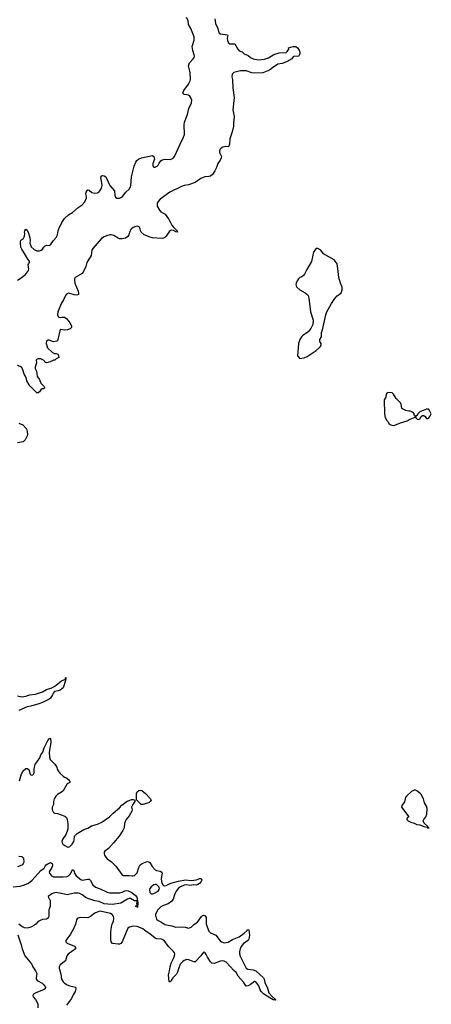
# Model space of a CAD drawing. Header units: inches. Extents: x 2220522 to 2384314, y 721474 to 893490.
# Tile 179 of 256: x 2320941 to 2326918, y 828723 to 843040. Entities that reach past the tile are written whole.
import ezdxf

# ---------------------------------------------------------------- set-up
doc = ezdxf.new("R2010")
doc.units = ezdxf.units.IN
doc.header["$MEASUREMENT"] = 0
for name, color, linetype in [('C3822', 7, 'Continuous'), ('C3823', 7, 'Continuous'), ('C3824', 7, 'Continuous')]:
    doc.layers.add(name, color=color, linetype=linetype)

msp = doc.modelspace()

# ---------------------------------------------------------------- linework, layer by layer
at = {"layer": 'C3822', "color": 5}
for points, elevation in [([(2321362, 830000), (2321361, 829990), (2321346, 829970), (2321330, 829961), (2321270, 829954), (2321237, 829943), (2321210, 829927), (2321174, 829890), (2321147, 829870), (2321112, 829848), (2321090, 829841), (2321050, 829832), (2321010, 829835), (2320970, 829856), (2320929, 829890)], 160), ([(2321969, 830000), (2321930, 829981), (2321817, 829984), (2321790, 829977), (2321775, 829965), (2321764, 829950), (2321752, 829890), (2321728, 829830), (2321678, 829742), (2321624, 829670), (2321613, 829650), (2321611, 829631), (2321630, 829610), (2321736, 829570), (2321751, 829550), (2321753, 829530), (2321645, 829450), (2321628, 829430), (2321604, 829356), (2321530, 829295), (2321515, 829270), (2321513, 829250), (2321539, 829159), (2321550, 829090), (2321573, 829050), (2321592, 829030), (2321630, 829004), (2321670, 828990), (2321730, 828979), (2321750, 828970), (2321758, 828950), (2321749, 828910), (2321718, 828862), (2321693, 828807), (2321633, 828730), (2321623, 828710)], 180), ([(2323640, 830000), (2323647, 829987), (2323649, 829889), (2323686, 829786), (2323710, 829764), (2323790, 829726), (2323850, 829646), (2323870, 829630), (2323910, 829618), (2323970, 829624), (2324030, 829664), (2324130, 829705), (2324202, 829758), (2324243, 829797), (2324250, 829810), (2324267, 829807), (2324279, 829730), (2324269, 829671), (2324257, 829650), (2324190, 829607), (2324156, 829564), (2324142, 829530), (2324132, 829490), (2324135, 829455), (2324144, 829424), (2324228, 829248), (2324253, 829233), (2324330, 829223), (2324368, 829210), (2324483, 829110), (2324492, 829090), (2324499, 829039), (2324539, 828959), (2324558, 828890), (2324602, 828842), (2324661, 828790), (2324650, 828784), (2324623, 828790), (2324487, 828870), (2324448, 828910), (2324433, 828933), (2324414, 828990), (2324370, 829049), (2324350, 829056), (2324293, 829010), (2324258, 828990), (2324228, 828988), (2324190, 829046), (2324115, 829130), (2324085, 829185), (2324050, 829215), (2324004, 829270), (2323937, 829337), (2323910, 829351), (2323890, 829355), (2323850, 829348), (2323770, 829316), (2323730, 829321), (2323710, 829339), (2323667, 829407), (2323650, 829449), (2323635, 829470), (2323630, 829476), (2323610, 829480), (2323570, 829427), (2323490, 829342), (2323470, 829339), (2323399, 829370), (2323370, 829374), (2323330, 829359), (2323310, 829346), (2323277, 829310), (2323265, 829290), (2323250, 829254), (2323232, 829190), (2323217, 829163), (2323167, 829110), (2323139, 829070), (2323130, 829048), (2323110, 829049), (2323100, 829150), (2323116, 829210), (2323124, 829270), (2323140, 829320), (2323177, 829390), (2323191, 829430), (2323192, 829450), (2323188, 829470), (2323175, 829490), (2323104, 829564), (2323038, 829650), (2323001, 829670), (2322930, 829676), (2322910, 829683), (2322830, 829749), (2322780, 829780), (2322730, 829821), (2322648, 829852), (2322590, 829860), (2322535, 829845), (2322512, 829828), (2322430, 829630), (2322412, 829608), (2322390, 829598), (2322370, 829597), (2322290, 829607), (2322270, 829629), (2322265, 829665), (2322266, 829770), (2322273, 829850), (2322284, 829890), (2322304, 829930), (2322309, 829970), (2322302, 830000)], 180), ([(2322916, 830000), (2322930, 829963), (2322950, 829940), (2322998, 829918), (2323050, 829882), (2323150, 829865), (2323210, 829844), (2323310, 829850), (2323346, 829846), (2323390, 829832), (2323407, 829833), (2323430, 829843), (2323470, 829882), (2323521, 829919), (2323582, 830000)], 180), ([(2320915, 829735), (2320963, 829590), (2320975, 829530), (2321017, 829430), (2321111, 829310), (2321123, 829290), (2321130, 829267), (2321173, 829210), (2321188, 829170), (2321179, 829110), (2321181, 829090), (2321196, 829070), (2321267, 829030), (2321287, 829010), (2321314, 828970), (2321311, 828950), (2321288, 828932), (2321176, 828890), (2321143, 828870), (2321131, 828850), (2321137, 828830), (2321170, 828794), (2321195, 828750), (2321204, 828724), (2321206, 828670)], 160)]:
    msp.add_lwpolyline(points, dxfattribs=dict(at, elevation=elevation))
at = {"layer": 'C3823', "color": 5}
for points, elevation in [([(2320907, 839253), (2320950, 839275), (2321023, 839337), (2321069, 839391), (2321075, 839410), (2321065, 839475), (2321070, 839490), (2321085, 839510), (2321083, 839530), (2321057, 839557), (2321010, 839642), (2320970, 839701), (2320959, 839730), (2320952, 839788), (2320953, 839810), (2320959, 839830), (2320970, 839845), (2320990, 839851), (2321009, 839891), (2321015, 839930), (2321012, 839950), (2321016, 839970), (2321030, 839993), (2321050, 839981), (2321070, 839936), (2321089, 839869), (2321093, 839830), (2321090, 839790), (2321102, 839750), (2321110, 839737), (2321150, 839700), (2321190, 839681), (2321230, 839680), (2321255, 839690), (2321270, 839701), (2321290, 839731), (2321310, 839751), (2321330, 839759), (2321370, 839757), (2321390, 839767), (2321430, 839830), (2321470, 839873), (2321490, 839910), (2321499, 839970), (2321510, 840000)], 180), ([(2322565, 840000), (2322562, 839998), (2322540, 839960), (2322528, 839910), (2322510, 839886), (2322477, 839863), (2322430, 839852), (2322390, 839855), (2322370, 839863), (2322310, 839901), (2322270, 839912), (2322250, 839911), (2322203, 839897), (2322170, 839884), (2322130, 839856), (2322005, 839715), (2321991, 839689), (2321977, 839610), (2321916, 839510), (2321900, 839450), (2321865, 839370), (2321850, 839350), (2321749, 839290), (2321738, 839270), (2321736, 839250), (2321743, 839210), (2321788, 839090), (2321795, 839065), (2321794, 839046), (2321783, 839037), (2321768, 839032), (2321730, 839037), (2321670, 839058), (2321650, 839061), (2321622, 839050), (2321605, 839030), (2321576, 838964), (2321550, 838919), (2321494, 838790), (2321490, 838750), (2321502, 838722), (2321510, 838714), (2321530, 838711), (2321555, 838715), (2321590, 838713), (2321627, 838690), (2321670, 838630), (2321691, 838590), (2321694, 838566), (2321676, 838544), (2321634, 838530), (2321590, 838526), (2321530, 838535), (2321497, 838390), (2321488, 838372), (2321476, 838364), (2321430, 838358), (2321370, 838382), (2321350, 838381), (2321328, 838370), (2321327, 838330), (2321345, 838270), (2321419, 838199), (2321448, 838188), (2321470, 838187), (2321495, 838175), (2321501, 838170), (2321511, 838129), (2321471, 838109), (2321452, 838090), (2321433, 838087), (2321384, 838064), (2321330, 838049), (2321310, 838055), (2321304, 838070), (2321286, 838090), (2321250, 838108), (2321210, 838110), (2321196, 838104), (2321182, 838090), (2321184, 838050), (2321165, 837985), (2321167, 837967), (2321187, 837930), (2321193, 837853), (2321227, 837807), (2321250, 837757), (2321294, 837710), (2321301, 837690), (2321299, 837681), (2321287, 837673), (2321265, 837670), (2321250, 837659), (2321231, 837629), (2321210, 837613), (2321190, 837612), (2321158, 837650), (2321093, 837710), (2321080, 837730), (2321047, 837790), (2321036, 837836), (2321007, 837887), (2320986, 837950), (2320970, 837981), (2320950, 837999), (2320910, 838011)], 180), ([(2323198, 840000), (2323230, 839970), (2323233, 839950), (2323210, 839956), (2323174, 839974), (2323150, 839979), (2323130, 839974), (2323117, 839963), (2323069, 839890), (2323050, 839871), (2323030, 839862), (2322998, 839858), (2322870, 839870), (2322837, 839877), (2322749, 839910), (2322706, 839950), (2322695, 839970), (2322689, 840000)], 180), ([(2320930, 837174), (2320987, 837150), (2321039, 837090), (2321052, 837052), (2321056, 837010), (2321051, 836989), (2321022, 836930), (2320990, 836904), (2320910, 836887)], 180), ([(2320910, 833210), (2320970, 833194), (2321030, 833201), (2321090, 833223), (2321170, 833231), (2321270, 833266), (2321330, 833298), (2321410, 833326), (2321451, 833349), (2321550, 833428), (2321608, 833452), (2321608, 833468), (2321613, 833473), (2321612, 833452), (2321604, 833436), (2321606, 833430), (2321570, 833324), (2321530, 833289), (2321501, 833279), (2321447, 833270), (2321431, 833250), (2321419, 833221), (2321387, 833173), (2321370, 833159), (2321271, 833110), (2321221, 833090), (2321104, 833056), (2321050, 833046), (2320930, 832995)], 180), ([(2320936, 831970), (2320966, 832074), (2320990, 832116), (2321030, 832151), (2321052, 832152), (2321075, 832135), (2321091, 832071), (2321101, 832061), (2321110, 832056), (2321130, 832059), (2321141, 832070), (2321152, 832090), (2321149, 832150), (2321164, 832210), (2321232, 832308), (2321250, 832351), (2321275, 832390), (2321298, 832450), (2321350, 832559), (2321370, 832585), (2321390, 832592), (2321392, 832530), (2321369, 832391), (2321374, 832314), (2321384, 832284), (2321402, 832262), (2321453, 832213), (2321479, 832170), (2321484, 832144), (2321498, 832118), (2321530, 832081), (2321570, 832041), (2321590, 832027), (2321610, 832021), (2321650, 831991), (2321658, 831978), (2321671, 831969), (2321670, 831948), (2321631, 831929), (2321570, 831829), (2321550, 831809), (2321490, 831775), (2321465, 831750), (2321442, 831710), (2321432, 831670), (2321432, 831628), (2321412, 831590), (2321412, 831550), (2321434, 831510), (2321450, 831502), (2321490, 831498), (2321598, 831458), (2321619, 831439), (2321630, 831410), (2321639, 831350), (2321638, 831270), (2321612, 831188), (2321576, 831144), (2321561, 831119), (2321555, 831090), (2321557, 831070), (2321568, 831050), (2321595, 831030), (2321630, 831014), (2321650, 831010), (2321670, 831017), (2321704, 831050), (2321726, 831090), (2321731, 831110), (2321735, 831170), (2321774, 831206), (2321873, 831267), (2321930, 831285), (2321984, 831316), (2322070, 831341), (2322133, 831370), (2322245, 831450), (2322297, 831503), (2322390, 831582), (2322423, 831617), (2322502, 831678), (2322570, 831702), (2322590, 831701), (2322612, 831692), (2322612, 831670), (2322583, 831630), (2322565, 831590), (2322573, 831550), (2322570, 831530), (2322530, 831461), (2322489, 831411), (2322478, 831390), (2322465, 831350), (2322456, 831290), (2322437, 831250), (2322386, 831170), (2322305, 831070), (2322230, 830988), (2322179, 830950), (2322170, 830933), (2322167, 830910), (2322174, 830890), (2322190, 830863), (2322210, 830839), (2322274, 830794), (2322337, 830730), (2322426, 830610), (2322450, 830597), (2322470, 830594), (2322530, 830595), (2322570, 830589), (2322590, 830590), (2322610, 830598), (2322630, 830615), (2322645, 830635), (2322670, 830713), (2322692, 830750), (2322720, 830770), (2322767, 830790), (2322790, 830797), (2322814, 830794), (2322830, 830784), (2322866, 830726), (2322910, 830680), (2322930, 830668), (2322979, 830659), (2323003, 830643), (2323010, 830630), (2322995, 830550), (2322998, 830510), (2323005, 830485), (2323021, 830461), (2323030, 830452), (2323050, 830444), (2323070, 830448), (2323134, 830486), (2323245, 830515), (2323350, 830532), (2323430, 830523), (2323470, 830526), (2323510, 830535), (2323550, 830552), (2323574, 830550), (2323584, 830530), (2323576, 830510), (2323550, 830478), (2323530, 830464), (2323510, 830457), (2323470, 830458), (2323410, 830452), (2323370, 830458), (2323330, 830455), (2323277, 830430), (2323249, 830410), (2323214, 830370), (2323196, 830330), (2323170, 830250), (2323150, 830224), (2323096, 830184), (2323030, 830159), (2322990, 830138), (2322970, 830123), (2322942, 830090), (2322911, 830030), (2322912, 830010), (2322916, 830000)], 180), ([(2320930, 830879), (2320970, 830871), (2320995, 830850), (2320999, 830790), (2320993, 830770), (2320982, 830758), (2320970, 830747), (2320910, 830721)], 160), ([(2320848, 830432), (2320950, 830439), (2321010, 830458), (2321070, 830485), (2321121, 830530), (2321249, 830670), (2321297, 830703), (2321309, 830730), (2321325, 830750), (2321350, 830767), (2321390, 830783), (2321411, 830771), (2321417, 830750), (2321416, 830736), (2321408, 830710), (2321371, 830650), (2321373, 830630), (2321404, 830590), (2321430, 830574), (2321570, 830574), (2321630, 830580), (2321650, 830590), (2321679, 830621), (2321710, 830681), (2321726, 830670), (2321736, 830630), (2321762, 830590), (2321830, 830537), (2321850, 830529), (2321930, 830544), (2321950, 830541), (2321970, 830522), (2322002, 830462), (2322044, 830424), (2322110, 830404), (2322210, 830352), (2322250, 830344), (2322395, 830345), (2322428, 830352), (2322470, 830375), (2322490, 830378), (2322514, 830374), (2322568, 830348), (2322624, 830304), (2322640, 830280), (2322645, 830245), (2322651, 830230), (2322655, 830190), (2322650, 830129), (2322642, 830142), (2322630, 830146), (2322630, 830150), (2322630, 830154), (2322642, 830158), (2322646, 830170), (2322642, 830190), (2322649, 830210), (2322647, 830227), (2322610, 830227), (2322550, 830261), (2322530, 830261), (2322506, 830254), (2322410, 830194), (2322290, 830175), (2322223, 830177), (2322170, 830182), (2322096, 830216), (2322030, 830228), (2321930, 830259), (2321908, 830270), (2321850, 830317), (2321815, 830335), (2321790, 830341), (2321730, 830339), (2321630, 830317), (2321610, 830318), (2321550, 830335), (2321490, 830346), (2321470, 830347), (2321430, 830339), (2321407, 830330), (2321356, 830290), (2321361, 830270), (2321370, 830261), (2321383, 830230), (2321386, 830174), (2321383, 830150), (2321362, 830090), (2321365, 830030), (2321362, 830000)], 160), ([(2322302, 830000), (2322300, 830010), (2322285, 830030), (2322261, 830041), (2322110, 830078), (2322090, 830074), (2322030, 830048), (2321970, 830000), (2321969, 830000)], 180), ([(2323582, 830000), (2323590, 830010), (2323610, 830020), (2323630, 830016), (2323640, 830000)], 180)]:
    msp.add_lwpolyline(points, dxfattribs=dict(at, elevation=elevation))
for points, elevation in [([(2325270, 839715), (2325246, 839714), (2325211, 839670), (2325201, 839639), (2325178, 839522), (2325110, 839409), (2325079, 839341), (2325062, 839318), (2325039, 839301), (2325010, 839289), (2324991, 839270), (2324970, 839242), (2324955, 839210), (2324951, 839190), (2324955, 839170), (2324967, 839150), (2325007, 839110), (2325085, 839070), (2325110, 839050), (2325128, 839028), (2325139, 838990), (2325162, 838790), (2325202, 838670), (2325200, 838610), (2325170, 838550), (2325130, 838501), (2325050, 838445), (2325035, 838430), (2325008, 838390), (2324991, 838331), (2324974, 838150), (2325010, 838112), (2325070, 838125), (2325116, 838144), (2325244, 838230), (2325292, 838268), (2325309, 838290), (2325317, 838310), (2325317, 838330), (2325301, 838361), (2325301, 838390), (2325324, 838430), (2325326, 838490), (2325339, 838530), (2325385, 838750), (2325399, 838790), (2325467, 838913), (2325515, 838985), (2325550, 839025), (2325578, 839042), (2325608, 839070), (2325622, 839110), (2325622, 839150), (2325599, 839210), (2325577, 839290), (2325563, 839423), (2325549, 839490), (2325509, 839550), (2325353, 839633), (2325315, 839690)], 220), ([(2326290, 837619), (2326272, 837610), (2326263, 837597), (2326259, 837550), (2326235, 837510), (2326241, 837310), (2326250, 837254), (2326271, 837211), (2326291, 837190), (2326302, 837170), (2326330, 837151), (2326350, 837145), (2326370, 837141), (2326390, 837146), (2326470, 837176), (2326570, 837206), (2326610, 837231), (2326682, 837258), (2326686, 837270), (2326682, 837282), (2326668, 837288), (2326668, 837310), (2326660, 837320), (2326636, 837336), (2326610, 837348), (2326590, 837348), (2326550, 837358), (2326490, 837388), (2326482, 837450), (2326469, 837470), (2326409, 837530), (2326370, 837595), (2326350, 837613)], 220), ([(2326850, 837375), (2326750, 837338), (2326722, 837310), (2326710, 837286), (2326698, 837282), (2326694, 837270), (2326694, 837250), (2326714, 837230), (2326730, 837225), (2326750, 837234), (2326769, 837271), (2326790, 837285), (2326810, 837285), (2326830, 837271), (2326850, 837241), (2326870, 837241), (2326882, 837250), (2326899, 837270), (2326918, 837310), (2326888, 837368), (2326875, 837375)], 220), ([(2322730, 831630), (2322707, 831630), (2322635, 831695), (2322639, 831790), (2322646, 831810), (2322670, 831831), (2322690, 831837), (2322713, 831833), (2322767, 831787), (2322841, 831710), (2322850, 831690), (2322838, 831670), (2322818, 831650)], 180), ([(2326690, 831837), (2326670, 831836), (2326630, 831816), (2326557, 831750), (2326545, 831730), (2326531, 831669), (2326490, 831615), (2326485, 831590), (2326591, 831450), (2326566, 831430), (2326563, 831417), (2326563, 831410), (2326581, 831390), (2326622, 831370), (2326670, 831356), (2326710, 831335), (2326754, 831334), (2326810, 831308), (2326858, 831298), (2326862, 831290), (2326870, 831287), (2326886, 831290), (2326875, 831295), (2326870, 831306), (2326866, 831306), (2326868, 831310), (2326817, 831357), (2326802, 831390), (2326809, 831410), (2326839, 831450), (2326853, 831490), (2326857, 831570), (2326850, 831606), (2326819, 831650), (2326805, 831710), (2326770, 831774), (2326757, 831790), (2326710, 831825)], 220), ([(2322910, 830467), (2322890, 830458), (2322849, 830431), (2322832, 830408), (2322826, 830390), (2322830, 830350), (2322850, 830330), (2322870, 830329), (2322890, 830336), (2322950, 830370), (2322967, 830390), (2322969, 830410), (2322962, 830430), (2322930, 830464)], 180)]:
    msp.add_lwpolyline(points, close=True, dxfattribs=dict(at, elevation=elevation))
at = {"layer": 'C3824', "color": 5, "elevation": 180}
for points in [[(2321510, 840000), (2321513, 840010), (2321551, 840090), (2321590, 840147), (2321650, 840204), (2321706, 840234), (2321789, 840310), (2321850, 840350), (2321888, 840392), (2321911, 840449), (2321911, 840471), (2321903, 840510), (2321906, 840530), (2321922, 840558), (2321930, 840565), (2321950, 840559), (2321988, 840528), (2322030, 840517), (2322070, 840522), (2322090, 840533), (2322107, 840550), (2322130, 840590), (2322137, 840630), (2322121, 840750), (2322132, 840768), (2322150, 840773), (2322170, 840770), (2322190, 840757), (2322252, 840630), (2322317, 840550), (2322322, 840482), (2322330, 840461), (2322350, 840444), (2322390, 840444), (2322410, 840452), (2322434, 840470), (2322481, 840530), (2322530, 840577), (2322550, 840608), (2322556, 840630), (2322567, 840753), (2322602, 840910), (2322630, 840970), (2322644, 840990), (2322667, 841010), (2322712, 841032), (2322870, 841064), (2322891, 841050), (2322900, 841010), (2322873, 840950), (2322874, 840914), (2322890, 840897), (2322910, 840896), (2322937, 840910), (2322950, 840923), (2322965, 840955), (2322990, 840986), (2323010, 841003), (2323050, 841013), (2323130, 841007), (2323170, 841025), (2323190, 841051), (2323270, 841230), (2323322, 841330), (2323332, 841370), (2323330, 841510), (2323333, 841550), (2323378, 841662), (2323399, 841750), (2323438, 841830), (2323439, 841870), (2323425, 841905), (2323410, 841927), (2323390, 841942), (2323370, 841949), (2323330, 841952), (2323312, 841970), (2323326, 842010), (2323390, 842102), (2323416, 842150), (2323421, 842170), (2323418, 842270), (2323390, 842370), (2323406, 842414), (2323462, 842470), (2323476, 842490), (2323480, 842510), (2323477, 842530), (2323456, 842590), (2323444, 842650), (2323476, 842744), (2323476, 842790), (2323425, 842910), (2323392, 842970), (2323389, 843030), (2323363, 843070)], [(2323775, 843050), (2323785, 842985), (2323817, 842910), (2323831, 842850), (2323856, 842836), (2323959, 842819), (2323965, 842810), (2323956, 842770), (2323958, 842730), (2323980, 842700), (2323991, 842691), (2324010, 842687), (2324050, 842691), (2324067, 842687), (2324107, 842610), (2324128, 842588), (2324170, 842573), (2324203, 842543), (2324258, 842518), (2324291, 842490), (2324331, 842470), (2324410, 842458), (2324494, 842466), (2324553, 842487), (2324630, 842534), (2324710, 842556), (2324810, 842564), (2324825, 842575), (2324849, 842610), (2324844, 842630), (2324910, 842650), (2324951, 842650), (2324973, 842633), (2324999, 842599), (2325011, 842570), (2325011, 842549), (2325001, 842519), (2324990, 842509), (2324970, 842504), (2324930, 842509), (2324910, 842501), (2324891, 842470), (2324814, 842426), (2324755, 842405), (2324688, 842392), (2324610, 842340), (2324570, 842305), (2324471, 842269), (2324350, 842263), (2324310, 842269), (2324230, 842295), (2324190, 842298), (2324146, 842294), (2324050, 842272), (2324027, 842250), (2324023, 842210), (2324031, 842169), (2324035, 842050), (2324054, 841910), (2324038, 841730), (2324057, 841630), (2324045, 841530), (2324047, 841490), (2324027, 841410), (2323991, 841309), (2323990, 841230), (2323979, 841201), (2323970, 841193), (2323930, 841195), (2323893, 841187), (2323866, 841170), (2323847, 841150), (2323841, 841130), (2323845, 841110), (2323871, 841050), (2323867, 841030), (2323850, 840995), (2323817, 840950), (2323801, 840890), (2323776, 840844), (2323743, 840790), (2323710, 840766), (2323690, 840758), (2323630, 840753), (2323570, 840732), (2323490, 840674), (2323390, 840638), (2323330, 840628), (2323290, 840615), (2323121, 840530), (2322980, 840430), (2322950, 840398), (2322936, 840370), (2322935, 840330), (2322969, 840269), (2322990, 840246), (2323055, 840210), (2323102, 840142), (2323133, 840090), (2323150, 840050), (2323168, 840028), (2323198, 840000)], [(2322689, 840000), (2322687, 840010), (2322674, 840030), (2322650, 840038), (2322630, 840034), (2322590, 840020), (2322565, 840000)]]:
    msp.add_lwpolyline(points, dxfattribs=at)

doc.saveas('drawing.dxf')
